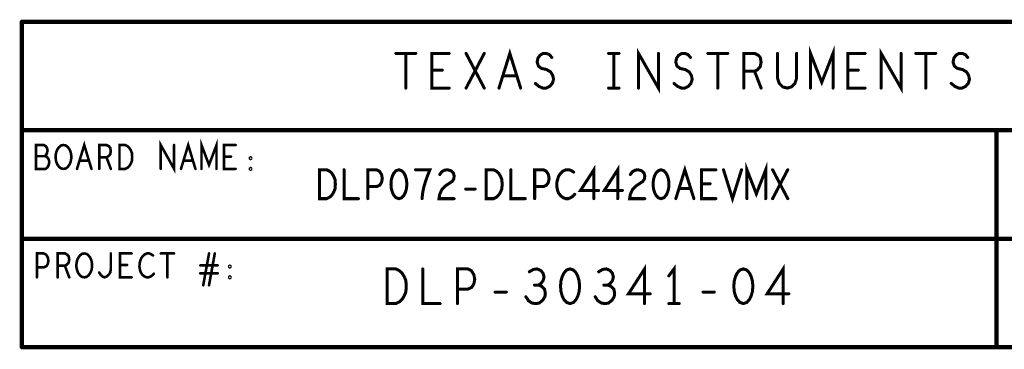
# Model space of a CAD drawing. Extents: x 0 to 8.86, y -3.29 to 6.3.
# Tile 1 of 129: x 2.44 to 4.71, y -3.29 to -2.53. Entities that reach past the tile are written whole.
import ezdxf

# ---------------------------------------------------------------- set-up
doc = ezdxf.new("R2010")
doc.units = 0
doc.layers.get('0').update_dxf_attribs({"color": 3, "linetype": 'CONTINUOUS'})

# ---------------------------------------------------------------- blocks, each defined once
blk = doc.blocks.new('PAD_R1')
at = {"const_width": 0.5}
blk.add_lwpolyline([(0.25, 0, 1), (-0.25, 0, 1)], format="xyb", close=True, dxfattribs=at)

msp = doc.modelspace()

# ---------------------------------------------------------------- linework, layer by layer
for points, const_width in [([(2.44469, -2.53436), (2.44469, -3.28436)], 0.01), ([(6.94469, -2.53436), (2.44469, -2.53436)], 0.01), ([(4.265, -2.687), (4.265, -2.607), (4.291, -2.67367), (4.317, -2.607), (4.317, -2.687)], 0.007), ([(3.308, -2.607), (3.354, -2.607)], 0.007), ([(3.331, -2.607), (3.331, -2.687)], 0.007), ([(3.431, -2.687), (3.391, -2.687), (3.391, -2.607), (3.431, -2.607)], 0.007), ([(3.47, -2.687), (3.512, -2.607)], 0.007), ([(3.47, -2.607), (3.512, -2.687)], 0.007), ([(3.546, -2.687), (3.571, -2.607), (3.596, -2.687)], 0.007), ([(3.63, -2.67634), (3.638, -2.683), (3.647, -2.687), (3.655, -2.687), (3.663, -2.683), (3.669, -2.67634), (3.672, -2.667), (3.67, -2.65767), (3.665, -2.64967), (3.656, -2.64433), (3.644, -2.64167), (3.637, -2.63633), (3.634, -2.627), (3.636, -2.61767), (3.641, -2.611), (3.648, -2.607), (3.655, -2.607), (3.662, -2.60967), (3.668, -2.61633)], 0.007), ([(3.799, -2.607), (3.823, -2.607)], 0.007), ([(3.811, -2.607), (3.811, -2.687)], 0.007), ([(3.868, -2.687), (3.868, -2.607), (3.914, -2.687), (3.914, -2.607)], 0.007), ([(3.95, -2.67634), (3.958, -2.683), (3.967, -2.687), (3.975, -2.687), (3.983, -2.683), (3.989, -2.67634), (3.992, -2.667), (3.99, -2.65767), (3.985, -2.64967), (3.976, -2.64433), (3.964, -2.64167), (3.957, -2.63633), (3.954, -2.627), (3.956, -2.61767), (3.961, -2.611), (3.968, -2.607), (3.975, -2.607), (3.982, -2.60967), (3.988, -2.61633)], 0.007), ([(4.028, -2.607), (4.074, -2.607)], 0.007), ([(4.051, -2.607), (4.051, -2.687)], 0.007), ([(4.111, -2.687), (4.111, -2.607), (4.136, -2.607), (4.144, -2.611), (4.149, -2.61633), (4.151, -2.627), (4.149, -2.63767), (4.143, -2.64433), (4.136, -2.64833), (4.111, -2.64833)], 0.007), ([(4.189, -2.607), (4.189, -2.66433), (4.193, -2.67634), (4.201, -2.68433), (4.211, -2.687), (4.221, -2.68433), (4.229, -2.67634), (4.233, -2.66433), (4.233, -2.607)], 0.007), ([(4.391, -2.687), (4.351, -2.687), (4.351, -2.607), (4.391, -2.607)], 0.007), ([(4.428, -2.687), (4.428, -2.607), (4.474, -2.687), (4.474, -2.607)], 0.007), ([(4.508, -2.607), (4.554, -2.607)], 0.007), ([(4.531, -2.607), (4.531, -2.687)], 0.007), ([(4.59, -2.67634), (4.598, -2.683), (4.607, -2.687), (4.615, -2.687), (4.623, -2.683), (4.629, -2.67634), (4.632, -2.667), (4.63, -2.65767), (4.625, -2.64967), (4.616, -2.64433), (4.604, -2.64167), (4.597, -2.63633), (4.594, -2.627), (4.596, -2.61767), (4.601, -2.611), (4.608, -2.607), (4.615, -2.607), (4.622, -2.60967), (4.628, -2.61633)], 0.007), ([(3.415, -2.64567), (3.391, -2.64567)], 0.007), ([(3.587, -2.659), (3.555, -2.659)], 0.007), ([(4.136, -2.64833), (4.151, -2.687)], 0.007), ([(4.375, -2.64567), (4.351, -2.64567)], 0.007), ([(3.799, -2.687), (3.823, -2.687)], 0.007), ([(2.44469, -2.78436), (6.94469, -2.78436)], 0.01), ([(4.69469, -3.03436), (4.69469, -2.78436)], 0.01), ([(2.49802, -2.84402), (2.50069, -2.84127), (2.50269, -2.83669), (2.50402, -2.83027), (2.50269, -2.82477), (2.50002, -2.82111), (2.49536, -2.81836), (2.47736, -2.81836), (2.47736, -2.87336), (2.49936, -2.87336), (2.50402, -2.86969), (2.50669, -2.86419), (2.50802, -2.85777), (2.50669, -2.85136), (2.50269, -2.84586), (2.49802, -2.84402), (2.47736, -2.84402)], 0.006), ([(2.57202, -2.87336), (2.58869, -2.81836), (2.60536, -2.87336)], 0.006), ([(2.62335, -2.87336), (2.62335, -2.81836), (2.64002, -2.81836), (2.64536, -2.82111), (2.64869, -2.82477), (2.65002, -2.83211), (2.64869, -2.83944), (2.64469, -2.84402), (2.64002, -2.84677), (2.62335, -2.84677)], 0.006), ([(2.76536, -2.87336), (2.76536, -2.81836), (2.79602, -2.87336), (2.79602, -2.81836)], 0.006), ([(2.81202, -2.87336), (2.82869, -2.81836), (2.84536, -2.87336)], 0.006), ([(2.85935, -2.87336), (2.85935, -2.81836), (2.87669, -2.86419), (2.89402, -2.81836), (2.89402, -2.87336)], 0.006), ([(2.93802, -2.87336), (2.91135, -2.87336), (2.91135, -2.81836), (2.93802, -2.81836)], 0.006), ([(2.59935, -2.85411), (2.57802, -2.85411)], 0.006), ([(2.64002, -2.84677), (2.65002, -2.87336)], 0.006), ([(2.83935, -2.85411), (2.81802, -2.85411)], 0.006), ([(2.92736, -2.84494), (2.91135, -2.84494)], 0.006), ([(3.765, -2.942), (3.765, -2.87533), (3.73417, -2.92311), (3.77583, -2.92311)], 0.007), ([(3.82, -2.942), (3.82, -2.87533), (3.78917, -2.92311), (3.83083, -2.92311)], 0.007), ([(4.11833, -2.942), (4.11833, -2.87533), (4.14, -2.93089), (4.16167, -2.87533), (4.16167, -2.942)], 0.007), ([(3.18833, -2.87533), (3.18833, -2.942), (3.22167, -2.942)], 0.007), ([(3.24333, -2.942), (3.24333, -2.87533), (3.26333, -2.87533), (3.27, -2.87867), (3.275, -2.88644), (3.27667, -2.89533), (3.275, -2.90422), (3.27083, -2.91089), (3.26333, -2.91422), (3.24333, -2.91422)], 0.007), ([(3.36833, -2.942), (3.37, -2.92756), (3.3725, -2.91533), (3.37583, -2.90422), (3.38, -2.892), (3.38667, -2.87533), (3.35333, -2.87533)], 0.007), ([(3.40917, -2.88644), (3.41417, -2.87978), (3.42, -2.87644), (3.42667, -2.87533), (3.435, -2.87755), (3.44083, -2.88311), (3.4425, -2.88978), (3.44167, -2.89644), (3.43833, -2.902), (3.42167, -2.91311), (3.41417, -2.92089), (3.40917, -2.932), (3.4075, -2.942), (3.4425, -2.942)], 0.007), ([(3.57333, -2.87533), (3.57333, -2.942), (3.60667, -2.942)], 0.007), ([(3.62833, -2.942), (3.62833, -2.87533), (3.64833, -2.87533), (3.655, -2.87867), (3.66, -2.88644), (3.66167, -2.89533), (3.66, -2.90422), (3.65583, -2.91089), (3.64833, -2.91422), (3.62833, -2.91422)], 0.007), ([(3.71833, -2.88089), (3.71333, -2.87755), (3.7075, -2.87533), (3.70083, -2.87533), (3.69333, -2.87867), (3.6875, -2.88422), (3.68333, -2.89089), (3.68, -2.902), (3.67917, -2.912), (3.68083, -2.922), (3.68333, -2.92867), (3.68833, -2.93533), (3.69417, -2.93978), (3.7, -2.942), (3.70583, -2.942), (3.71167, -2.93978), (3.71667, -2.93645), (3.72083, -2.932)], 0.007), ([(3.84917, -2.88644), (3.85417, -2.87978), (3.86, -2.87644), (3.86667, -2.87533), (3.875, -2.87755), (3.88083, -2.88311), (3.8825, -2.88978), (3.88167, -2.89644), (3.87833, -2.902), (3.86167, -2.91311), (3.85417, -2.92089), (3.84917, -2.932), (3.8475, -2.942), (3.8825, -2.942)], 0.007), ([(3.95417, -2.942), (3.975, -2.87533), (3.99583, -2.942)], 0.007), ([(4.04667, -2.942), (4.01333, -2.942), (4.01333, -2.87533), (4.04667, -2.87533)], 0.007), ([(4.06417, -2.87533), (4.085, -2.942), (4.10583, -2.87533)], 0.007), ([(4.1775, -2.942), (4.2125, -2.87533)], 0.007), ([(4.1775, -2.87533), (4.2125, -2.942)], 0.007), ([(4.03333, -2.90755), (4.01333, -2.90755)], 0.007), ([(3.46917, -2.91978), (3.49083, -2.91978)], 0.007), ([(3.98833, -2.91867), (3.96167, -2.91867)], 0.007), ([(6.94469, -3.03436), (2.44469, -3.03436)], 0.01), ([(4.69469, -3.03436), (4.69469, -3.28436)], 0.01), ([(2.47935, -3.12336), (2.47935, -3.06836), (2.49536, -3.06836), (2.50069, -3.07111), (2.50469, -3.07752), (2.50602, -3.08486), (2.50469, -3.09219), (2.50136, -3.09769), (2.49536, -3.10044), (2.47935, -3.10044)], 0.006), ([(2.52735, -3.12336), (2.52735, -3.06836), (2.54402, -3.06836), (2.54936, -3.07111), (2.55269, -3.07477), (2.55402, -3.08211), (2.55269, -3.08944), (2.54869, -3.09402), (2.54402, -3.09677), (2.52735, -3.09677)], 0.006), ([(2.62335, -3.11236), (2.62669, -3.11786), (2.63069, -3.12152), (2.63535, -3.12336), (2.64069, -3.12152), (2.64469, -3.11786), (2.64869, -3.11236), (2.65002, -3.10502), (2.65002, -3.06836)], 0.006), ([(2.69802, -3.12336), (2.67135, -3.12336), (2.67135, -3.06836), (2.69802, -3.06836)], 0.006), ([(2.74736, -3.07294), (2.74335, -3.07019), (2.73869, -3.06836), (2.73336, -3.06836), (2.72735, -3.07111), (2.72269, -3.07569), (2.71935, -3.08119), (2.71669, -3.09036), (2.71602, -3.09861), (2.71736, -3.10686), (2.71935, -3.11236), (2.72336, -3.11786), (2.72802, -3.12152), (2.73269, -3.12336), (2.73735, -3.12336), (2.74202, -3.12152), (2.74602, -3.11878), (2.74936, -3.11511)], 0.006), ([(2.76536, -3.06836), (2.79602, -3.06836)], 0.006), ([(2.78069, -3.06836), (2.78069, -3.12336)], 0.006), ([(2.86335, -3.14169), (2.87669, -3.06836)], 0.006), ([(2.89002, -3.06836), (2.87669, -3.14169)], 0.006), ([(2.54402, -3.09677), (2.55402, -3.12336)], 0.006), ([(2.68736, -3.09494), (2.67135, -3.09494)], 0.006), ([(2.89669, -3.09586), (2.85669, -3.09586)], 0.006), ([(2.85669, -3.11419), (2.89669, -3.11419)], 0.006), ([(3.37, -3.104), (3.37, -3.184), (3.41, -3.184)], 0.007), ([(3.45, -3.184), (3.45, -3.104), (3.474, -3.104), (3.482, -3.108), (3.488, -3.11733), (3.49, -3.128), (3.488, -3.13867), (3.483, -3.14667), (3.474, -3.15067), (3.45, -3.15067)], 0.007), ([(3.637, -3.14133), (3.643, -3.13733), (3.648, -3.13067), (3.65, -3.12267), (3.648, -3.11467), (3.643, -3.108), (3.634, -3.104), (3.625, -3.10533), (3.616, -3.11067)], 0.007), ([(3.797, -3.14133), (3.803, -3.13733), (3.808, -3.13067), (3.81, -3.12267), (3.808, -3.11467), (3.803, -3.108), (3.794, -3.104), (3.785, -3.10533), (3.776, -3.11067)], 0.007), ([(3.882, -3.184), (3.882, -3.104), (3.845, -3.16133), (3.895, -3.16133)], 0.007), ([(3.95, -3.184), (3.95, -3.104), (3.938, -3.12)], 0.007), ([(4.202, -3.184), (4.202, -3.104), (4.165, -3.16133), (4.215, -3.16133)], 0.007), ([(3.537, -3.15733), (3.563, -3.15733)], 0.007), ([(3.608, -3.168), (3.614, -3.17733), (3.622, -3.18267), (3.631, -3.184), (3.639, -3.18267), (3.647, -3.176), (3.652, -3.168), (3.653, -3.16), (3.651, -3.15067), (3.644, -3.144), (3.637, -3.14133), (3.628, -3.14133)], 0.007), ([(3.768, -3.168), (3.774, -3.17733), (3.782, -3.18267), (3.791, -3.184), (3.799, -3.18267), (3.807, -3.176), (3.812, -3.168), (3.813, -3.16), (3.811, -3.15067), (3.804, -3.144), (3.797, -3.14133), (3.788, -3.14133)], 0.007), ([(4.017, -3.15733), (4.043, -3.15733)], 0.007), ([(3.938, -3.184), (3.962, -3.184)], 0.007), ([(2.44469, -3.28436), (6.94569, -3.28436)], 0.01)]:
    msp.add_lwpolyline(points, dxfattribs=dict(const_width=const_width))
for points, const_width in [([(2.54069, -2.87336), (2.53535, -2.87244), (2.53069, -2.86878), (2.52669, -2.86327), (2.52402, -2.85686), (2.52269, -2.84952), (2.52269, -2.84219), (2.52402, -2.83486), (2.52669, -2.82844), (2.53069, -2.82294), (2.53535, -2.81927), (2.54069, -2.81836), (2.54602, -2.81927), (2.55069, -2.82294), (2.55469, -2.82844), (2.55736, -2.83486), (2.55869, -2.84219), (2.55869, -2.84952), (2.55736, -2.85686), (2.55469, -2.86327), (2.55069, -2.86878), (2.54602, -2.87244)], 0.006), ([(2.67002, -2.87336), (2.67002, -2.81836), (2.68335, -2.81836), (2.68869, -2.82111), (2.69269, -2.82477), (2.69602, -2.83027), (2.69869, -2.83669), (2.69936, -2.84586), (2.69869, -2.85502), (2.69602, -2.86144), (2.69269, -2.86694), (2.68869, -2.87061), (2.68335, -2.87336)], 0.006), ([(2.97269, -2.85044), (2.97135, -2.84952), (2.97135, -2.84769), (2.97269, -2.84677), (2.97402, -2.84769), (2.97402, -2.84952)], 0.006), ([(2.97269, -2.87519), (2.97135, -2.87427), (2.97135, -2.87244), (2.97269, -2.87152), (2.97402, -2.87244), (2.97402, -2.87427)], 0.006), ([(3.13167, -2.942), (3.13167, -2.87533), (3.14833, -2.87533), (3.155, -2.87867), (3.16, -2.88311), (3.16417, -2.88978), (3.1675, -2.89756), (3.16833, -2.90867), (3.1675, -2.91978), (3.16417, -2.92756), (3.16, -2.93422), (3.155, -2.93867), (3.14833, -2.942)], 0.007), ([(3.315, -2.87533), (3.30833, -2.87755), (3.30333, -2.88311), (3.3, -2.88978), (3.2975, -2.89867), (3.29667, -2.90867), (3.2975, -2.91867), (3.3, -2.92756), (3.30333, -2.93422), (3.30833, -2.93978), (3.315, -2.942), (3.32167, -2.93978), (3.32667, -2.93422), (3.33, -2.92756), (3.3325, -2.91867), (3.33333, -2.90867), (3.3325, -2.89867), (3.33, -2.88978), (3.32667, -2.88311), (3.32167, -2.87755)], 0.007), ([(3.51667, -2.942), (3.51667, -2.87533), (3.53333, -2.87533), (3.54, -2.87867), (3.545, -2.88311), (3.54917, -2.88978), (3.5525, -2.89756), (3.55333, -2.90867), (3.5525, -2.91978), (3.54917, -2.92756), (3.545, -2.93422), (3.54, -2.93867), (3.53333, -2.942)], 0.007), ([(3.92, -2.87533), (3.91333, -2.87755), (3.90833, -2.88311), (3.905, -2.88978), (3.9025, -2.89867), (3.90167, -2.90867), (3.9025, -2.91867), (3.905, -2.92756), (3.90833, -2.93422), (3.91333, -2.93978), (3.92, -2.942), (3.92667, -2.93978), (3.93167, -2.93422), (3.935, -2.92756), (3.9375, -2.91867), (3.93833, -2.90867), (3.9375, -2.89867), (3.935, -2.88978), (3.93167, -2.88311), (3.92667, -2.87755)], 0.007), ([(2.58869, -3.12336), (2.58335, -3.12244), (2.57869, -3.11878), (2.57469, -3.11327), (2.57202, -3.10686), (2.57069, -3.09952), (2.57069, -3.09219), (2.57202, -3.08486), (2.57469, -3.07844), (2.57869, -3.07294), (2.58335, -3.06927), (2.58869, -3.06836), (2.59402, -3.06927), (2.59869, -3.07294), (2.60269, -3.07844), (2.60536, -3.08486), (2.60669, -3.09219), (2.60669, -3.09952), (2.60536, -3.10686), (2.60269, -3.11327), (2.59869, -3.11878), (2.59402, -3.12244)], 0.006), ([(2.92469, -3.10044), (2.92335, -3.09952), (2.92335, -3.09769), (2.92469, -3.09677), (2.92602, -3.09769), (2.92602, -3.09952)], 0.006), ([(3.288, -3.184), (3.288, -3.104), (3.308, -3.104), (3.316, -3.108), (3.322, -3.11333), (3.327, -3.12133), (3.331, -3.13067), (3.332, -3.144), (3.331, -3.15733), (3.327, -3.16667), (3.322, -3.17467), (3.316, -3.18), (3.308, -3.184)], 0.007), ([(3.71, -3.104), (3.702, -3.10667), (3.696, -3.11333), (3.692, -3.12133), (3.689, -3.132), (3.688, -3.144), (3.689, -3.156), (3.692, -3.16667), (3.696, -3.17467), (3.702, -3.18133), (3.71, -3.184), (3.718, -3.18133), (3.724, -3.17467), (3.728, -3.16667), (3.731, -3.156), (3.732, -3.144), (3.731, -3.132), (3.728, -3.12133), (3.724, -3.11333), (3.718, -3.10667)], 0.007), ([(4.11, -3.104), (4.102, -3.10667), (4.096, -3.11333), (4.092, -3.12133), (4.089, -3.132), (4.088, -3.144), (4.089, -3.156), (4.092, -3.16667), (4.096, -3.17467), (4.102, -3.18133), (4.11, -3.184), (4.118, -3.18133), (4.124, -3.17467), (4.128, -3.16667), (4.131, -3.156), (4.132, -3.144), (4.131, -3.132), (4.128, -3.12133), (4.124, -3.11333), (4.118, -3.10667)], 0.007), ([(2.92469, -3.12519), (2.92335, -3.12427), (2.92335, -3.12244), (2.92469, -3.12152), (2.92602, -3.12244), (2.92602, -3.12427)], 0.006)]:
    msp.add_lwpolyline(points, close=True, dxfattribs=dict(const_width=const_width))

# ---------------------------------------------------------------- block references
for p, xscale, yscale in [((2.44469, -2.53436), 0.01, 0.01), ((2.44469, -2.53436), 0.01, 0.01), ((3.308, -2.607), 0.007, 0.007), ((3.331, -2.607), 0.007, 0.007), ((3.354, -2.607), 0.007, 0.007), ((3.431, -2.607), 0.007, 0.007), ((3.47, -2.607), 0.007, 0.007), ((3.512, -2.607), 0.007, 0.007), ((3.668, -2.61633), 0.007, 0.007), ((3.799, -2.607), 0.007, 0.007), ((3.811, -2.607), 0.007, 0.007), ((3.823, -2.607), 0.007, 0.007), ((3.914, -2.607), 0.007, 0.007), ((3.988, -2.61633), 0.007, 0.007), ((4.028, -2.607), 0.007, 0.007), ((4.051, -2.607), 0.007, 0.007), ((4.074, -2.607), 0.007, 0.007), ((4.189, -2.607), 0.007, 0.007), ((4.233, -2.607), 0.007, 0.007), ((4.391, -2.607), 0.007, 0.007), ((4.474, -2.607), 0.007, 0.007), ((4.508, -2.607), 0.007, 0.007), ((4.531, -2.607), 0.007, 0.007), ((4.554, -2.607), 0.007, 0.007), ((4.628, -2.61633), 0.007, 0.007), ((3.391, -2.64567), 0.007, 0.007), ((3.415, -2.64567), 0.007, 0.007), ((3.555, -2.659), 0.007, 0.007), ((3.587, -2.659), 0.007, 0.007), ((4.111, -2.64833), 0.007, 0.007), ((4.136, -2.64833), 0.007, 0.007), ((4.351, -2.64567), 0.007, 0.007), ((4.375, -2.64567), 0.007, 0.007), ((3.63, -2.67634), 0.007, 0.007), ((3.95, -2.67634), 0.007, 0.007), ((4.59, -2.67634), 0.007, 0.007), ((3.331, -2.687), 0.007, 0.007), ((3.431, -2.687), 0.007, 0.007), ((3.47, -2.687), 0.007, 0.007), ((3.512, -2.687), 0.007, 0.007), ((3.546, -2.687), 0.007, 0.007), ((3.596, -2.687), 0.007, 0.007), ((3.799, -2.687), 0.007, 0.007), ((3.811, -2.687), 0.007, 0.007), ((3.823, -2.687), 0.007, 0.007), ((3.868, -2.687), 0.007, 0.007), ((4.051, -2.687), 0.007, 0.007), ((4.111, -2.687), 0.007, 0.007), ((4.151, -2.687), 0.007, 0.007), ((4.265, -2.687), 0.007, 0.007), ((4.317, -2.687), 0.007, 0.007), ((4.391, -2.687), 0.007, 0.007), ((4.428, -2.687), 0.007, 0.007), ((4.531, -2.687), 0.007, 0.007), ((2.44469, -2.78436), 0.01, 0.01), ((4.69469, -2.78436), 0.01, 0.01), ((2.79602, -2.81836), 0.006, 0.006), ((2.93802, -2.81836), 0.006, 0.006), ((2.47736, -2.84402), 0.006, 0.006), ((2.49802, -2.84402), 0.006, 0.006), ((2.57802, -2.85411), 0.006, 0.006), ((2.59935, -2.85411), 0.006, 0.006), ((2.62335, -2.84677), 0.006, 0.006), ((2.64002, -2.84677), 0.006, 0.006), ((2.81802, -2.85411), 0.006, 0.006), ((2.83935, -2.85411), 0.006, 0.006), ((2.91135, -2.84494), 0.006, 0.006), ((2.92736, -2.84494), 0.006, 0.006), ((2.57202, -2.87336), 0.006, 0.006), ((2.60536, -2.87336), 0.006, 0.006), ((2.62335, -2.87336), 0.006, 0.006), ((2.65002, -2.87336), 0.006, 0.006), ((2.76536, -2.87336), 0.006, 0.006), ((2.81202, -2.87336), 0.006, 0.006), ((2.84536, -2.87336), 0.006, 0.006), ((2.85935, -2.87336), 0.006, 0.006), ((2.89402, -2.87336), 0.006, 0.006), ((2.93802, -2.87336), 0.006, 0.006), ((3.18833, -2.87533), 0.007, 0.007), ((3.35333, -2.87533), 0.007, 0.007), ((3.40917, -2.88644), 0.007, 0.007), ((3.57333, -2.87533), 0.007, 0.007), ((3.71833, -2.88089), 0.007, 0.007), ((3.84917, -2.88644), 0.007, 0.007), ((4.04667, -2.87533), 0.007, 0.007), ((4.06417, -2.87533), 0.007, 0.007), ((4.10583, -2.87533), 0.007, 0.007), ((4.1775, -2.87533), 0.007, 0.007), ((4.2125, -2.87533), 0.007, 0.007), ((4.01333, -2.90755), 0.007, 0.007), ((4.03333, -2.90755), 0.007, 0.007), ((3.24333, -2.91422), 0.007, 0.007), ((3.46917, -2.91978), 0.007, 0.007), ((3.49083, -2.91978), 0.007, 0.007), ((3.62833, -2.91422), 0.007, 0.007), ((3.72083, -2.932), 0.007, 0.007), ((3.77583, -2.92311), 0.007, 0.007), ((3.83083, -2.92311), 0.007, 0.007), ((3.96167, -2.91867), 0.007, 0.007), ((3.98833, -2.91867), 0.007, 0.007), ((3.22167, -2.942), 0.007, 0.007), ((3.24333, -2.942), 0.007, 0.007), ((3.36833, -2.942), 0.007, 0.007), ((3.4425, -2.942), 0.007, 0.007), ((3.60667, -2.942), 0.007, 0.007), ((3.62833, -2.942), 0.007, 0.007), ((3.765, -2.942), 0.007, 0.007), ((3.82, -2.942), 0.007, 0.007), ((3.8825, -2.942), 0.007, 0.007), ((3.95417, -2.942), 0.007, 0.007), ((3.99583, -2.942), 0.007, 0.007), ((4.04667, -2.942), 0.007, 0.007), ((4.11833, -2.942), 0.007, 0.007), ((4.16167, -2.942), 0.007, 0.007), ((4.1775, -2.942), 0.007, 0.007), ((4.2125, -2.942), 0.007, 0.007), ((2.44469, -3.03436), 0.01, 0.01), ((4.69469, -3.03436), 0.01, 0.01), ((4.69469, -3.03436), 0.01, 0.01), ((2.65002, -3.06836), 0.006, 0.006), ((2.69802, -3.06836), 0.006, 0.006), ((2.76536, -3.06836), 0.006, 0.006), ((2.78069, -3.06836), 0.006, 0.006), ((2.79602, -3.06836), 0.006, 0.006), ((2.87669, -3.06836), 0.006, 0.006), ((2.89002, -3.06836), 0.006, 0.006), ((2.74736, -3.07294), 0.006, 0.006), ((2.47935, -3.10044), 0.006, 0.006), ((2.52735, -3.09677), 0.006, 0.006), ((2.54402, -3.09677), 0.006, 0.006), ((2.62335, -3.11236), 0.006, 0.006), ((2.67135, -3.09494), 0.006, 0.006), ((2.68736, -3.09494), 0.006, 0.006), ((2.74936, -3.11511), 0.006, 0.006), ((2.85669, -3.09586), 0.006, 0.006), ((2.85669, -3.11419), 0.006, 0.006), ((2.89669, -3.09586), 0.006, 0.006), ((2.89669, -3.11419), 0.006, 0.006), ((3.37, -3.104), 0.007, 0.007), ((3.616, -3.11067), 0.007, 0.007), ((3.776, -3.11067), 0.007, 0.007), ((2.47935, -3.12336), 0.006, 0.006), ((2.52735, -3.12336), 0.006, 0.006), ((2.55402, -3.12336), 0.006, 0.006), ((2.69802, -3.12336), 0.006, 0.006), ((2.78069, -3.12336), 0.006, 0.006), ((3.938, -3.12), 0.007, 0.007), ((2.86335, -3.14169), 0.006, 0.006), ((2.87669, -3.14169), 0.006, 0.006), ((3.45, -3.15067), 0.007, 0.007), ((3.537, -3.15733), 0.007, 0.007), ((3.563, -3.15733), 0.007, 0.007), ((3.628, -3.14133), 0.007, 0.007), ((3.637, -3.14133), 0.007, 0.007), ((3.788, -3.14133), 0.007, 0.007), ((3.797, -3.14133), 0.007, 0.007), ((3.895, -3.16133), 0.007, 0.007), ((4.017, -3.15733), 0.007, 0.007), ((4.043, -3.15733), 0.007, 0.007), ((4.215, -3.16133), 0.007, 0.007), ((3.41, -3.184), 0.007, 0.007), ((3.45, -3.184), 0.007, 0.007), ((3.608, -3.168), 0.007, 0.007), ((3.768, -3.168), 0.007, 0.007), ((3.882, -3.184), 0.007, 0.007), ((3.938, -3.184), 0.007, 0.007), ((3.95, -3.184), 0.007, 0.007), ((3.962, -3.184), 0.007, 0.007), ((4.202, -3.184), 0.007, 0.007), ((2.44469, -3.28436), 0.01, 0.01), ((2.44469, -3.28436), 0.01, 0.01), ((4.69469, -3.28436), 0.01, 0.01)]:
    msp.add_blockref('PAD_R1', p, dxfattribs=dict(xscale=xscale, yscale=yscale))

doc.saveas('drawing.dxf')
